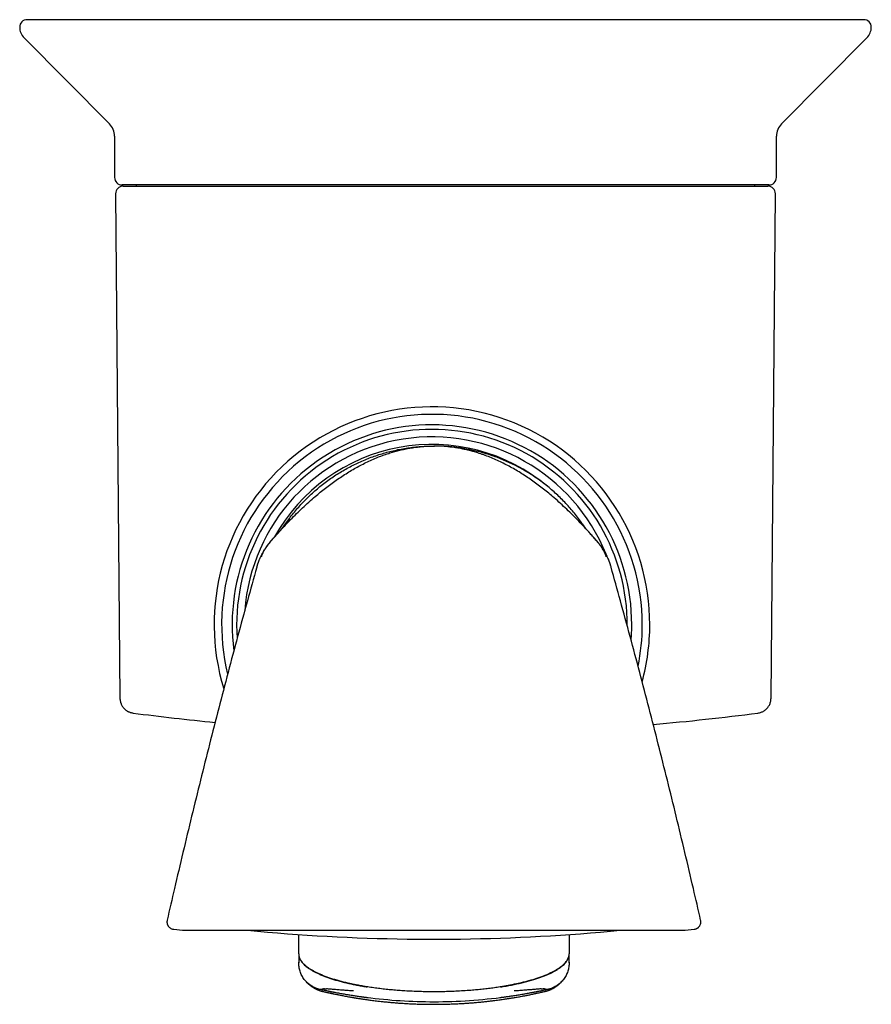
# Model space of a CAD drawing. Header units: millimetres. Extents: x 8 to 740, y 12 to 985.
# Tile 17 of 62: x 430 to 486, y 444 to 509. Entities that reach past the tile are written whole.
import ezdxf

# ---------------------------------------------------------------- set-up
doc = ezdxf.new("R2010")
doc.units = ezdxf.units.MM

msp = doc.modelspace()

# ---------------------------------------------------------------- linework, layer by layer
at = {"color": 7, "linetype": 'Continuous', "lineweight": 30}
for p, q in [((429.829, 508.088), (435.51, 502.369)), ((480.255, 502.369), (485.936, 508.088)), ((435.858, 501.544), (435.858, 498.793)), ((479.907, 498.793), (479.907, 501.544)), ((479.407, 498.293), (436.358, 498.293)), ((436.42, 498.213), (457.882, 498.213)), ((437.284, 498.293), (437.284, 498.213)), ((457.882, 498.213), (479.345, 498.213)), ((478.48, 498.213), (478.48, 498.293)), ((435.92, 497.709), (436.213, 464.134)), ((479.552, 464.134), (479.845, 497.709)), ((457.111, 480.918), (457.111, 480.918)), ((457.111, 480.918), (457.16, 480.917)), ((467.419, 475.199), (467.419, 475.199)), ((437.085, 463.151), (437.085, 463.151)), ((439.355, 449.364), (439.355, 449.364)), ((474.865, 449.365), (474.865, 449.365)), ((439.791, 448.755), (440.382, 448.693)), ((440.413, 448.692), (457.111, 448.692)), ((448.111, 447.778), (448.111, 448.41)), ((457.111, 448.692), (473.808, 448.692)), ((466.111, 448.41), (466.111, 447.778)), ((473.84, 448.693), (474.43, 448.755)), ((474.43, 448.755), (474.43, 448.755)), ((448.111, 447.131), (448.111, 447.778)), ((455.346, 448.11), (458.877, 448.11)), ((466.111, 447.778), (466.111, 447.131)), ((448.111, 447.131), (448.111, 447.109)), ((448.111, 447.109), (448.111, 446.675)), ((466.111, 447.109), (466.111, 447.131)), ((466.111, 446.675), (466.111, 447.109)), ((448.111, 446.675), (448.111, 446.58)), ((448.111, 446.58), (448.111, 446.566)), ((448.111, 446.566), (448.111, 446.564)), ((448.111, 446.542), (448.111, 446.564)), ((448.111, 446.542), (448.111, 446.521)), ((466.111, 446.58), (466.111, 446.675)), ((466.111, 446.566), (466.111, 446.58)), ((466.111, 446.564), (466.111, 446.566)), ((466.111, 446.564), (466.111, 446.542)), ((466.111, 446.521), (466.111, 446.542)), ((464.523, 444.628), (464.526, 444.629))]:
    msp.add_line(p, q, dxfattribs=at)
at = {"color": 7, "linetype": 'Continuous', "lineweight": 30, "flags": 128}
msp.add_lwpolyline([(457.135, 480.918), (457.123, 480.918), (457.113, 480.918)], dxfattribs=at)
at = {"color": 7, "linetype": 'Continuous', "lineweight": 30}
for centre, radius, start, end in [((430.038, 508.793), 0.5, 90, 180), ((485.726, 508.793), 0.5, 0, 90), ((430.538, 508.793), 1, 180, 224.80311), ((485.226, 508.793), 1, 315.19689, 0), ((434.658, 501.523), 1.2, 1, 44.80311), ((481.107, 501.523), 1.2, 135.19689, 179), ((436.358, 498.793), 0.5, 180, 270), ((479.407, 498.793), 0.5, 270, 0), ((436.42, 497.713), 0.5, 90, 180.5), ((479.345, 497.713), 0.5, 359.5, 90), ((456.981, 469.028), 14.5, 0, 197.11834), ((456.981, 469.028), 14, 0, 193.64258), ((456.981, 469.028), 13.3, 0, 187.49173), ((456.981, 469.028), 13, 359.67843, 184.0179), ((456.981, 469.028), 12.5, 22.0112, 175.71635), ((456.981, 469.028), 12, 50.12767, 150.88889), ((456.981, 469.028), 13.3, 355.5462, 0), ((456.981, 469.028), 14, 348.59376, 0), ((456.981, 469.028), 14.5, 344.82159, 0), ((457.882, 621.793), 160, 262.53131, 264.49997), ((457.882, 621.793), 160, 274.95788, 277.46895), ((440.413, 448.992), 0.3, 264, 270), ((457.112, 578.098), 130, 264.52295, 269.21585), ((457.112, 578.098), 130, 270.78415, 275.47705), ((473.808, 448.992), 0.3, 270, 276), ((455.346, 449.11), 1, 269.21585, 270), ((458.877, 449.11), 1, 270, 270.78415), ((457.111, 478.898), 34.96, 262.65448, 270), ((457.111, 478.898), 34.96, 270, 277.7642)]:
    msp.add_arc(centre, radius, start, end, dxfattribs=at)
for points, knots in [([(457.882, 509.293), (457.689, 509.293), (457.301, 509.293), (456.72, 509.293), (456.14, 509.293), (455.667, 509.293), (455.301, 509.293), (455.041, 509.293), (454.781, 509.293), (454.522, 509.293), (454.255, 509.293), (453.977, 509.293), (453.558, 509.293), (453.007, 509.293), (452.331, 509.293), (451.734, 509.293), (451.216, 509.293), (450.889, 509.293), (450.677, 509.293), (450.578, 509.293), (450.48, 509.293), (450.381, 509.293), (450.283, 509.293), (450.184, 509.293), (449.929, 509.293), (449.517, 509.293), (448.953, 509.293), (448.394, 509.293), (447.839, 509.293), (447.352, 509.293), (446.931, 509.293), (446.576, 509.293), (446.222, 509.293), (445.865, 509.293), (445.5, 509.293), (445.103, 509.293), (444.68, 509.293), (444.235, 509.293), (443.794, 509.293), (443.35, 509.293), (442.98, 509.293), (442.683, 509.293), (442.463, 509.293), (442.245, 509.293), (442.029, 509.293), (441.813, 509.293), (441.599, 509.293), (441.387, 509.293), (441.139, 509.293), (440.858, 509.293), (440.543, 509.293), (440.233, 509.293), (439.926, 509.293), (439.622, 509.293), (439.322, 509.293), (439.022, 509.293), (438.744, 509.293), (438.486, 509.293), (438.251, 509.293), (438.02, 509.293), (437.791, 509.293), (437.565, 509.293), (437.342, 509.293), (437.121, 509.293), (436.866, 509.293), (436.579, 509.293), (436.262, 509.293), (435.951, 509.293), (435.648, 509.293), (435.352, 509.293), (435.06, 509.293), (434.793, 509.293), (434.55, 509.293), (434.331, 509.293), (434.118, 509.293), (433.909, 509.293), (433.705, 509.293), (433.507, 509.293), (433.293, 509.293), (433.067, 509.293), (432.831, 509.293), (432.603, 509.293), (432.385, 509.293), (432.176, 509.293), (431.975, 509.293), (431.788, 509.293), (431.614, 509.293), (431.453, 509.293), (431.3, 509.293), (431.156, 509.293), (431.021, 509.293), (430.881, 509.293), (430.741, 509.293), (430.605, 509.293), (430.483, 509.293), (430.375, 509.293), (430.282, 509.293), (430.205, 509.293), (430.144, 509.293), (430.097, 509.293), (430.063, 509.293), (430.042, 509.293), (430.04, 509.293), (430.038, 509.293)], [0, 0, 0, 0, 0.013299, 0.026587, 0.039868, 0.053149, 0.059113, 0.065079, 0.071047, 0.077018, 0.082992, 0.089521, 0.096278, 0.112032, 0.127774, 0.143515, 0.153908, 0.164307, 0.166643, 0.168979, 0.171316, 0.173653, 0.175991, 0.17833, 0.180669, 0.194247, 0.207808, 0.221358, 0.234902, 0.248447, 0.25732, 0.266197, 0.275081, 0.283973, 0.293226, 0.30289, 0.314483, 0.326078, 0.337676, 0.349374, 0.361607, 0.367612, 0.373617, 0.379622, 0.385628, 0.391635, 0.397643, 0.403653, 0.409666, 0.418801, 0.427933, 0.437062, 0.446192, 0.455323, 0.464457, 0.473597, 0.483102, 0.490614, 0.498124, 0.505633, 0.513142, 0.520652, 0.528165, 0.53568, 0.5432, 0.554589, 0.565971, 0.57735, 0.58873, 0.600114, 0.611506, 0.623208, 0.632476, 0.641741, 0.651004, 0.660268, 0.669535, 0.678807, 0.688085, 0.700238, 0.712383, 0.724524, 0.736665, 0.748812, 0.760968, 0.773333, 0.784722, 0.796106, 0.807489, 0.818875, 0.830266, 0.841668, 0.856394, 0.871109, 0.88582, 0.900535, 0.915262, 0.930069, 0.944054, 0.958033, 0.972013, 0.985999, 1, 1, 1, 1]), ([(485.726, 509.293), (485.725, 509.293), (485.722, 509.293), (485.699, 509.293), (485.661, 509.293), (485.608, 509.293), (485.54, 509.293), (485.464, 509.293), (485.382, 509.293), (485.298, 509.293), (485.205, 509.293), (485.103, 509.293), (484.991, 509.293), (484.868, 509.293), (484.733, 509.293), (484.583, 509.293), (484.424, 509.293), (484.255, 509.293), (484.075, 509.293), (483.887, 509.293), (483.704, 509.293), (483.529, 509.293), (483.364, 509.293), (483.193, 509.293), (483.016, 509.293), (482.834, 509.293), (482.645, 509.293), (482.436, 509.293), (482.205, 509.293), (481.95, 509.293), (481.686, 509.293), (481.415, 509.293), (481.135, 509.293), (480.849, 509.293), (480.589, 509.293), (480.357, 509.293), (480.154, 509.293), (479.947, 509.293), (479.736, 509.293), (479.523, 509.293), (479.305, 509.293), (479.085, 509.293), (478.845, 509.293), (478.584, 509.293), (478.302, 509.293), (478.016, 509.293), (477.725, 509.293), (477.429, 509.293), (477.129, 509.293), (476.828, 509.293), (476.454, 509.293), (476.001, 509.293), (475.594, 509.293), (475.317, 509.293), (475.173, 509.293), (475.028, 509.293), (474.882, 509.293), (474.736, 509.293), (474.487, 509.293), (474.133, 509.293), (473.668, 509.293), (473.198, 509.293), (472.722, 509.293), (472.249, 509.293), (471.812, 509.293), (471.411, 509.293), (471.04, 509.293), (470.666, 509.293), (470.293, 509.293), (469.928, 509.293), (469.513, 509.293), (469.04, 509.293), (468.504, 509.293), (467.964, 509.293), (467.441, 509.293), (466.937, 509.293), (466.576, 509.293), (466.34, 509.293), (466.23, 509.293), (466.12, 509.293), (466.01, 509.293), (465.9, 509.293), (465.789, 509.293), (465.505, 509.293), (465.046, 509.293), (464.408, 509.293), (463.767, 509.293), (463.241, 509.293), (462.833, 509.293), (462.542, 509.293), (462.25, 509.293), (461.958, 509.293), (461.673, 509.293), (461.399, 509.293), (461.007, 509.293), (460.488, 509.293), (459.838, 509.293), (459.187, 509.293), (458.535, 509.293), (458.1, 509.293), (457.882, 509.293)], [0, 0, 0, 0, 0.014841, 0.029671, 0.044496, 0.059326, 0.074168, 0.088942, 0.100507, 0.112067, 0.123626, 0.135187, 0.146755, 0.158333, 0.170764, 0.183186, 0.195604, 0.208023, 0.220447, 0.232881, 0.245107, 0.254651, 0.264192, 0.273731, 0.283271, 0.292814, 0.302361, 0.311916, 0.323717, 0.335511, 0.347301, 0.359092, 0.370887, 0.382692, 0.394187, 0.402013, 0.409838, 0.417661, 0.425484, 0.433308, 0.441135, 0.448966, 0.456801, 0.466365, 0.475925, 0.485482, 0.495039, 0.504598, 0.514161, 0.52373, 0.532928, 0.548998, 0.565066, 0.569275, 0.573485, 0.577696, 0.581907, 0.58612, 0.590335, 0.60331, 0.61628, 0.62925, 0.642226, 0.655062, 0.667362, 0.677023, 0.686685, 0.696349, 0.706017, 0.715332, 0.724221, 0.737541, 0.750849, 0.764151, 0.777454, 0.789166, 0.800886, 0.803519, 0.806153, 0.808787, 0.811422, 0.814057, 0.816694, 0.819332, 0.834383, 0.849418, 0.864443, 0.879469, 0.886218, 0.892969, 0.899723, 0.906481, 0.913244, 0.919452, 0.925423, 0.940339, 0.955247, 0.970154, 0.985069, 1, 1, 1, 1]), ([(446.802, 475.199), (446.928, 475.338), (447.18, 475.614), (447.568, 476.021), (447.964, 476.42), (448.369, 476.81), (448.784, 477.191), (449.178, 477.536), (449.549, 477.845), (449.896, 478.121), (450.25, 478.389), (450.61, 478.648), (450.978, 478.898), (451.35, 479.135), (451.725, 479.361), (452.104, 479.573), (452.49, 479.773), (452.883, 479.96), (453.282, 480.133), (453.688, 480.291), (454.071, 480.424), (454.428, 480.533), (454.759, 480.623), (455.092, 480.701), (455.428, 480.768), (455.765, 480.823), (456.101, 480.865), (456.437, 480.896), (456.774, 480.915), (456.998, 480.917), (457.111, 480.918)], [0, 0, 0, 0, 0.046664, 0.093332, 0.14001, 0.186699, 0.233383, 0.280055, 0.316716, 0.353369, 0.390019, 0.426675, 0.46334, 0.500007, 0.535721, 0.571437, 0.607156, 0.642871, 0.678582, 0.714294, 0.750012, 0.778014, 0.806013, 0.834008, 0.862004, 0.890002, 0.917503, 0.945002, 0.972501, 1, 1, 1, 1]), ([(447.06, 475.481), (447.077, 475.507), (447.171, 475.655), (447.357, 475.919), (447.618, 476.27), (447.893, 476.611), (448.18, 476.942), (448.479, 477.262), (448.789, 477.571), (449.11, 477.868), (449.442, 478.154), (449.784, 478.427), (450.136, 478.687), (450.497, 478.935), (450.866, 479.17), (451.244, 479.39), (451.63, 479.597), (452.023, 479.789), (452.423, 479.968), (452.829, 480.131), (453.241, 480.28), (453.658, 480.413), (454.079, 480.532), (454.505, 480.634), (454.934, 480.722), (455.366, 480.793), (455.8, 480.849), (456.236, 480.889), (456.673, 480.914), (456.965, 480.917), (457.111, 480.918)], [0, 0, 0, 0, 0.0076853, 0.0444402, 0.0811955, 0.1179504, 0.1547042, 0.1914569, 0.2282089, 0.2649608, 0.3017128, 0.3384648, 0.3752163, 0.4119671, 0.4487171, 0.4854668, 0.5222166, 0.558967, 0.5957177, 0.6324685, 0.6692193, 0.7059701, 0.7427213, 0.7794737, 0.8162273, 0.8529819, 0.8897368, 0.9264917, 0.963246, 1, 1, 1, 1]), ([(467.419, 475.199), (467.294, 475.338), (467.042, 475.614), (466.654, 476.021), (466.257, 476.42), (465.852, 476.81), (465.438, 477.191), (465.044, 477.536), (464.672, 477.845), (464.325, 478.121), (463.972, 478.389), (463.611, 478.648), (463.244, 478.898), (462.872, 479.135), (462.497, 479.361), (462.118, 479.573), (461.732, 479.773), (461.339, 479.96), (460.94, 480.133), (460.534, 480.291), (460.151, 480.424), (459.794, 480.533), (459.463, 480.623), (459.13, 480.701), (458.793, 480.768), (458.457, 480.823), (458.12, 480.865), (457.785, 480.896), (457.448, 480.915), (457.223, 480.917), (457.111, 480.918)], [0, 0, 0, 0, 0.046664, 0.093332, 0.14001, 0.186699, 0.233383, 0.280055, 0.316716, 0.353369, 0.390019, 0.426675, 0.46334, 0.500007, 0.535721, 0.571437, 0.607156, 0.642871, 0.678582, 0.714294, 0.750012, 0.778014, 0.806013, 0.834008, 0.862004, 0.890002, 0.917503, 0.945002, 0.972501, 1, 1, 1, 1]), ([(467.161, 475.481), (467.145, 475.507), (467.05, 475.655), (466.864, 475.919), (466.603, 476.27), (466.329, 476.611), (466.042, 476.942), (465.743, 477.262), (465.433, 477.571), (465.112, 477.868), (464.78, 478.154), (464.438, 478.427), (464.086, 478.687), (463.725, 478.935), (463.355, 479.17), (462.977, 479.39), (462.591, 479.597), (462.198, 479.789), (461.798, 479.968), (461.392, 480.131), (460.981, 480.28), (460.564, 480.413), (460.142, 480.532), (459.717, 480.634), (459.288, 480.722), (458.856, 480.793), (458.422, 480.849), (457.986, 480.889), (457.557, 480.913), (457.273, 480.916), (457.135, 480.918)], [0, 0, 0, 0, 0.007701, 0.04453, 0.08136, 0.11819, 0.155018, 0.191845, 0.228672, 0.265498, 0.302325, 0.339151, 0.375977, 0.412802, 0.449627, 0.486451, 0.523275, 0.5601, 0.596925, 0.633751, 0.670576, 0.707401, 0.744227, 0.781054, 0.817882, 0.854711, 0.891541, 0.92837, 0.965199, 1, 1, 1, 1]), ([(467.253, 475.381), (467.251, 475.384), (467.247, 475.389), (467.24, 475.4), (467.232, 475.412), (467.223, 475.425), (467.214, 475.439), (467.205, 475.451), (467.197, 475.463), (467.188, 475.477), (467.178, 475.491), (467.168, 475.506), (467.157, 475.521), (467.146, 475.537), (467.134, 475.555), (467.12, 475.574), (467.103, 475.599), (467.081, 475.629), (467.061, 475.658), (467.042, 475.684), (467.031, 475.7), (467.021, 475.714), (467.013, 475.725), (467.006, 475.734), (467, 475.742), (466.997, 475.746), (466.995, 475.748), (466.995, 475.748), (466.995, 475.748)], [0, 0, 0, 0, 0.055876, 0.130874, 0.202891, 0.271929, 0.33799, 0.387808, 0.43577, 0.481324, 0.524244, 0.560346, 0.594362, 0.626303, 0.656178, 0.68435, 0.714618, 0.748043, 0.78465, 0.80116, 0.81928, 0.839716, 0.862529, 0.887764, 0.915452, 0.951267, 0.990555, 1, 1, 1, 1]), ([(446.803, 475.2), (446.802, 475.199), (446.798, 475.194), (446.786, 475.181), (446.769, 475.162), (446.752, 475.143), (446.736, 475.126), (446.721, 475.11), (446.709, 475.096), (446.699, 475.085), (446.691, 475.077), (446.681, 475.066), (446.669, 475.053), (446.656, 475.039), (446.64, 475.021), (446.621, 475), (446.597, 474.973), (446.568, 474.942), (446.539, 474.91), (446.512, 474.879), (446.485, 474.849), (446.452, 474.811), (446.414, 474.768), (446.373, 474.721), (446.329, 474.669), (446.282, 474.613), (446.236, 474.558), (446.189, 474.5), (446.138, 474.436), (446.084, 474.367), (446.028, 474.294), (445.977, 474.225), (445.933, 474.163), (445.896, 474.109), (445.865, 474.064), (445.84, 474.026), (445.818, 473.992), (445.795, 473.955), (445.769, 473.914), (445.743, 473.871), (445.716, 473.824), (445.683, 473.768), (445.647, 473.702), (445.608, 473.626), (445.565, 473.54), (445.521, 473.442), (445.485, 473.359), (445.464, 473.308), (445.458, 473.293)], [0, 0, 0, 0, 0.000804, 0.006301, 0.019355, 0.036095, 0.057079, 0.082591, 0.112786, 0.147759, 0.177495, 0.204414, 0.22839, 0.249513, 0.267917, 0.287406, 0.303619, 0.317678, 0.331256, 0.342214, 0.354779, 0.371025, 0.38707, 0.406203, 0.428533, 0.450144, 0.473815, 0.497052, 0.519446, 0.548192, 0.575977, 0.603168, 0.626312, 0.647594, 0.665206, 0.679152, 0.690997, 0.70518, 0.722024, 0.737452, 0.757502, 0.782284, 0.811869, 0.846318, 0.885686, 0.930032, 0.97941, 1, 1, 1, 1]), ([(446.158, 474.461), (446.191, 474.501), (446.254, 474.577), (446.347, 474.684), (446.432, 474.782), (446.508, 474.869), (446.576, 474.946), (446.636, 475.013), (446.686, 475.07), (446.726, 475.114), (446.755, 475.146), (446.775, 475.169), (446.789, 475.185), (446.796, 475.193), (446.798, 475.195)], [0, 0, 0, 0, 0.1582117, 0.3044408, 0.4372213, 0.5564875, 0.6621151, 0.7540019, 0.8320759, 0.8962884, 0.935331, 0.9665487, 0.9899351, 1, 1, 1, 1]), ([(446.803, 475.2), (446.803, 475.2), (446.803, 475.2), (446.803, 475.2), (446.802, 475.199), (446.802, 475.199)], [0, 0, 0, 0, 0.14558, 0.597021, 1, 1, 1, 1]), ([(468.761, 473.298), (468.756, 473.312), (468.736, 473.361), (468.701, 473.444), (468.656, 473.541), (468.614, 473.627), (468.574, 473.703), (468.538, 473.769), (468.506, 473.825), (468.478, 473.872), (468.452, 473.915), (468.427, 473.955), (468.403, 473.992), (468.381, 474.026), (468.356, 474.064), (468.325, 474.11), (468.288, 474.163), (468.244, 474.225), (468.193, 474.294), (468.137, 474.368), (468.083, 474.437), (468.033, 474.5), (467.985, 474.558), (467.939, 474.614), (467.889, 474.673), (467.838, 474.733), (467.789, 474.789), (467.751, 474.832), (467.724, 474.863), (467.704, 474.886), (467.681, 474.911), (467.654, 474.942), (467.625, 474.973), (467.601, 475), (467.582, 475.021), (467.566, 475.038), (467.553, 475.053), (467.541, 475.065), (467.531, 475.076), (467.524, 475.085), (467.514, 475.095), (467.501, 475.109), (467.487, 475.125), (467.471, 475.143), (467.453, 475.162), (467.436, 475.181), (467.425, 475.194), (467.42, 475.199), (467.419, 475.199)], [0, 0, 0, 0, 0.0188538, 0.0683057, 0.1127138, 0.1521323, 0.1866194, 0.2162322, 0.2410299, 0.2610852, 0.2765099, 0.2933603, 0.3075505, 0.3194082, 0.3333944, 0.3510554, 0.3723962, 0.3955799, 0.4228195, 0.4506555, 0.4794589, 0.5018978, 0.5251836, 0.5488855, 0.5705041, 0.5983649, 0.6210781, 0.6389273, 0.6499108, 0.6592222, 0.6677444, 0.6813301, 0.6954057, 0.7116459, 0.7311721, 0.7496133, 0.7707798, 0.7948048, 0.8217795, 0.8515686, 0.8865922, 0.9168508, 0.9424374, 0.9635078, 0.9803417, 0.9934873, 0.9990232, 1, 1, 1, 1]), ([(467.421, 475.198), (467.423, 475.195), (467.431, 475.187), (467.44, 475.177), (467.446, 475.17), (467.447, 475.169)], [0, 0, 0, 0, 0.260167, 0.87787, 1, 1, 1, 1]), ([(468.128, 474.38), (468.082, 474.437), (467.977, 474.568), (467.803, 474.768), (467.614, 474.983), (467.486, 475.125), (467.423, 475.195)], [0, 0, 0, 0, 0.203338, 0.46921, 0.736533, 1, 1, 1, 1]), ([(446.627, 475.007), (446.613, 474.991), (446.577, 474.953), (446.519, 474.889), (446.452, 474.817), (446.391, 474.749), (446.336, 474.688), (446.288, 474.634), (446.24, 474.578), (446.192, 474.521), (446.146, 474.466), (446.104, 474.413), (446.067, 474.366), (446.037, 474.326), (446.013, 474.295), (445.994, 474.268), (445.98, 474.248), (445.968, 474.232), (445.957, 474.215), (445.944, 474.196), (445.932, 474.179), (445.922, 474.163), (445.913, 474.149), (445.905, 474.137), (445.898, 474.126), (445.892, 474.117), (445.888, 474.11), (445.885, 474.104), (445.883, 474.1), (445.881, 474.095), (445.88, 474.092), (445.879, 474.09), (445.879, 474.088), (445.879, 474.088), (445.879, 474.088)], [0, 0, 0, 0, 0.028837, 0.070877, 0.115383, 0.161864, 0.193345, 0.225634, 0.258714, 0.292566, 0.325931, 0.355208, 0.383264, 0.405809, 0.422877, 0.436447, 0.449694, 0.456217, 0.463038, 0.479397, 0.501392, 0.526769, 0.557865, 0.594863, 0.637864, 0.686929, 0.729758, 0.776361, 0.825154, 0.87019, 0.910907, 0.951938, 0.987407, 1, 1, 1, 1]), ([(467.588, 475.012), (467.606, 474.991), (467.646, 474.946), (467.687, 474.899), (467.709, 474.874), (467.709, 474.873)], [0, 0, 0, 0, 0.442085, 0.995014, 1, 1, 1, 1]), ([(468.343, 474.088), (468.343, 474.088), (468.343, 474.089), (468.343, 474.09), (468.342, 474.092), (468.34, 474.096), (468.338, 474.1), (468.336, 474.105), (468.332, 474.112), (468.328, 474.119), (468.323, 474.128), (468.316, 474.138), (468.309, 474.15), (468.3, 474.164), (468.289, 474.179), (468.278, 474.197), (468.265, 474.215), (468.25, 474.236), (468.235, 474.257), (468.217, 474.282), (468.193, 474.315), (468.16, 474.359), (468.116, 474.416), (468.062, 474.483), (468.002, 474.555), (467.939, 474.628), (467.877, 474.698), (467.817, 474.765), (467.758, 474.829), (467.698, 474.894), (467.644, 474.954), (467.608, 474.992), (467.593, 475.008)], [0, 0, 0, 0, 0.01263, 0.048048, 0.089018, 0.132275, 0.180382, 0.232111, 0.280645, 0.324943, 0.365017, 0.406854, 0.442913, 0.473293, 0.498167, 0.520167, 0.536529, 0.543345, 0.556767, 0.570496, 0.585804, 0.610919, 0.644083, 0.682854, 0.726886, 0.770049, 0.811882, 0.852347, 0.891409, 0.929039, 0.97063, 1, 1, 1, 1]), ([(445.634, 473.538), (445.643, 473.566), (445.662, 473.627), (445.698, 473.723), (445.743, 473.829), (445.8, 473.944), (445.865, 474.059), (445.914, 474.134), (445.937, 474.168)], [0, 0, 0, 0, 0.1277927, 0.2732591, 0.4372069, 0.6195591, 0.8205329, 1, 1, 1, 1]), ([(445.779, 473.925), (445.779, 473.925), (445.778, 473.924), (445.778, 473.924), (445.778, 473.924), (445.778, 473.924)], [0, 0, 0, 0, 0.327807, 0.929326, 1, 1, 1, 1]), ([(445.941, 474.177), (445.941, 474.177), (445.941, 474.178), (445.94, 474.177), (445.938, 474.174), (445.935, 474.17), (445.931, 474.164), (445.927, 474.157), (445.922, 474.151), (445.918, 474.145), (445.916, 474.141), (445.914, 474.138), (445.912, 474.137), (445.911, 474.135), (445.911, 474.134), (445.91, 474.133), (445.909, 474.132), (445.908, 474.13), (445.907, 474.128), (445.905, 474.126), (445.904, 474.124), (445.902, 474.121), (445.901, 474.119), (445.9, 474.118), (445.899, 474.117), (445.899, 474.117), (445.899, 474.117), (445.899, 474.117)], [0, 0, 0, 0, 0.037909, 0.187312, 0.317, 0.427059, 0.517606, 0.58099, 0.629856, 0.648968, 0.662921, 0.667766, 0.671361, 0.672802, 0.674105, 0.675382, 0.676752, 0.680121, 0.68747, 0.698029, 0.717381, 0.742902, 0.786634, 0.841522, 0.907601, 0.994912, 1, 1, 1, 1]), ([(468.307, 474.14), (468.307, 474.14), (468.307, 474.14), (468.306, 474.141), (468.305, 474.143), (468.3, 474.15), (468.294, 474.159), (468.287, 474.17), (468.278, 474.183), (468.265, 474.2), (468.249, 474.224), (468.232, 474.247), (468.218, 474.265), (468.212, 474.275), (468.208, 474.28), (468.207, 474.281)], [0, 0, 0, 0, 0.000227, 0.007023, 0.033413, 0.087888, 0.167245, 0.259824, 0.356729, 0.458001, 0.636579, 0.827148, 0.9119, 0.977125, 1, 1, 1, 1]), ([(468.586, 473.538), (468.582, 473.552), (468.566, 473.613), (468.527, 473.716), (468.465, 473.862), (468.391, 474.004), (468.331, 474.097), (468.304, 474.138)], [0, 0, 0, 0, 0.067445, 0.282787, 0.497, 0.781391, 1, 1, 1, 1]), ([(445.457, 473.294), (445.453, 473.285), (445.444, 473.262), (445.429, 473.223), (445.412, 473.176), (445.396, 473.133), (445.383, 473.094), (445.372, 473.062), (445.362, 473.028), (445.351, 472.994), (445.34, 472.96), (445.326, 472.912), (445.316, 472.878), (445.31, 472.854)], [0, 0, 0, 0, 0.098034, 0.251738, 0.390814, 0.512938, 0.580516, 0.642081, 0.699491, 0.75564, 0.812826, 0.872385, 1, 1, 1, 1]), ([(468.912, 472.854), (468.905, 472.878), (468.895, 472.912), (468.881, 472.96), (468.871, 472.994), (468.86, 473.028), (468.849, 473.062), (468.839, 473.094), (468.825, 473.133), (468.81, 473.176), (468.793, 473.223), (468.777, 473.264), (468.767, 473.288), (468.763, 473.298)], [0, 0, 0, 0, 0.125474, 0.184033, 0.24026, 0.295466, 0.351913, 0.412445, 0.47889, 0.598966, 0.735709, 0.886834, 1, 1, 1, 1]), ([(445.316, 472.856), (445.109, 472.112), (444.68, 470.575), (444.046, 468.24), (443.409, 465.854), (442.784, 463.464), (442.171, 461.072), (441.57, 458.677), (440.981, 456.278), (440.404, 453.877), (439.861, 451.572), (439.516, 450.067), (439.355, 449.364)], [0, 0, 0, 0, 0.09559, 0.197465, 0.299345, 0.401228, 0.503115, 0.605006, 0.706902, 0.808801, 0.910705, 1, 1, 1, 1]), ([(474.866, 449.365), (474.705, 450.068), (474.361, 451.573), (473.818, 453.877), (473.241, 456.278), (472.652, 458.677), (472.051, 461.072), (471.437, 463.464), (470.813, 465.854), (470.176, 468.24), (469.541, 470.575), (469.113, 472.112), (468.906, 472.856)], [0, 0, 0, 0, 0.0892556, 0.1911636, 0.2930673, 0.3949669, 0.4968624, 0.5987539, 0.7006414, 0.802525, 0.9044047, 1, 1, 1, 1]), ([(436.213, 464.134), (436.214, 464.101), (436.216, 464.04), (436.229, 463.956), (436.244, 463.891), (436.258, 463.843), (436.271, 463.807), (436.283, 463.773), (436.306, 463.72), (436.341, 463.65), (436.394, 463.565), (436.456, 463.486), (436.526, 463.414), (436.6, 463.35), (436.665, 463.305), (436.719, 463.272), (436.767, 463.247), (436.828, 463.219), (436.906, 463.189), (436.993, 463.165), (437.055, 463.156), (437.085, 463.151)], [0, 0, 0, 0, 0.0686575, 0.1282159, 0.1776795, 0.2077196, 0.2329048, 0.2580059, 0.2834097, 0.3524946, 0.4224276, 0.4923314, 0.5622912, 0.6318696, 0.6972121, 0.7278459, 0.7628136, 0.8098306, 0.8683417, 0.9374152, 1, 1, 1, 1]), ([(478.682, 463.151), (478.719, 463.157), (478.789, 463.168), (478.889, 463.199), (478.977, 463.236), (479.053, 463.276), (479.118, 463.317), (479.171, 463.356), (479.214, 463.392), (479.255, 463.43), (479.298, 463.475), (479.345, 463.531), (479.394, 463.6), (479.442, 463.683), (479.486, 463.779), (479.521, 463.888), (479.546, 464.007), (479.55, 464.091), (479.552, 464.134)], [0, 0, 0, 0, 0.077525, 0.150256, 0.217235, 0.277697, 0.331065, 0.376935, 0.415044, 0.450389, 0.493561, 0.54483, 0.604029, 0.670834, 0.744719, 0.824921, 0.910428, 1, 1, 1, 1]), ([(439.356, 449.368), (439.352, 449.347), (439.343, 449.305), (439.341, 449.243), (439.346, 449.185), (439.356, 449.133), (439.369, 449.088), (439.384, 449.051), (439.4, 449.019), (439.419, 448.985), (439.448, 448.944), (439.491, 448.895), (439.543, 448.85), (439.603, 448.812), (439.666, 448.783), (439.729, 448.764), (439.772, 448.758), (439.791, 448.756)], [0, 0, 0, 0, 0.076912, 0.150162, 0.218444, 0.280657, 0.33595, 0.383713, 0.423543, 0.46035, 0.522214, 0.59898, 0.689667, 0.765765, 0.847488, 0.933348, 1, 1, 1, 1]), ([(474.43, 448.756), (474.446, 448.758), (474.482, 448.762), (474.535, 448.777), (474.589, 448.798), (474.635, 448.822), (474.674, 448.848), (474.706, 448.873), (474.731, 448.897), (474.758, 448.926), (474.789, 448.965), (474.824, 449.02), (474.852, 449.084), (474.871, 449.152), (474.88, 449.221), (474.88, 449.295), (474.871, 449.343), (474.866, 449.368)], [0, 0, 0, 0, 0.055151, 0.128039, 0.195995, 0.257902, 0.312885, 0.360311, 0.399761, 0.436618, 0.498623, 0.575496, 0.666349, 0.742667, 0.82473, 0.911073, 1, 1, 1, 1]), ([(448.111, 447.131), (448.112, 447.1), (448.114, 447.037), (448.134, 446.942), (448.167, 446.846), (448.213, 446.749), (448.274, 446.652), (448.349, 446.554), (448.44, 446.456), (448.547, 446.356), (448.673, 446.255), (448.817, 446.154), (448.979, 446.053), (449.158, 445.954), (449.353, 445.856), (449.565, 445.761), (449.793, 445.668), (450.037, 445.577), (450.296, 445.489), (450.57, 445.405), (450.857, 445.324), (451.151, 445.248), (451.45, 445.178), (451.753, 445.112), (452.064, 445.051), (452.384, 444.993), (452.6, 444.958), (452.709, 444.941)], [0, 0, 0, 0, 0.02783, 0.056156, 0.085057, 0.114615, 0.144911, 0.176027, 0.208042, 0.241029, 0.276703, 0.313586, 0.351732, 0.391185, 0.431972, 0.474106, 0.517584, 0.562389, 0.608486, 0.655828, 0.704352, 0.753983, 0.801716, 0.850274, 0.899571, 0.949513, 1, 1, 1, 1]), ([(448.111, 447.109), (448.112, 447.077), (448.115, 447.013), (448.136, 446.917), (448.169, 446.82), (448.217, 446.722), (448.279, 446.624), (448.355, 446.525), (448.446, 446.427), (448.554, 446.327), (448.679, 446.226), (448.824, 446.124), (448.986, 446.024), (449.164, 445.925), (449.36, 445.828), (449.572, 445.733), (449.8, 445.64), (450.043, 445.55), (450.3, 445.463), (450.571, 445.379), (450.855, 445.299), (451.146, 445.224), (451.441, 445.154), (451.739, 445.09), (452.045, 445.03), (452.358, 444.973), (452.57, 444.938), (452.676, 444.921)], [0, 0, 0, 0, 0.028315, 0.057082, 0.086381, 0.116295, 0.146904, 0.178285, 0.21051, 0.243643, 0.279401, 0.31637, 0.354615, 0.394174, 0.435064, 0.477289, 0.520831, 0.565659, 0.611727, 0.658976, 0.707332, 0.756708, 0.804107, 0.852234, 0.900992, 0.950282, 1, 1, 1, 1]), ([(461.512, 444.941), (461.623, 444.958), (461.842, 444.994), (462.165, 445.052), (462.48, 445.115), (462.787, 445.181), (463.083, 445.251), (463.369, 445.325), (463.643, 445.402), (463.909, 445.484), (464.165, 445.57), (464.41, 445.66), (464.639, 445.753), (464.853, 445.849), (465.049, 445.946), (465.229, 446.045), (465.392, 446.146), (465.538, 446.247), (465.667, 446.349), (465.779, 446.452), (465.874, 446.555), (465.951, 446.656), (466.011, 446.754), (466.056, 446.849), (466.088, 446.944), (466.107, 447.038), (466.11, 447.1), (466.111, 447.131)], [0, 0, 0, 0, 0.0511098, 0.101659, 0.1515453, 0.2006714, 0.2489461, 0.2962858, 0.3426154, 0.3878697, 0.4340657, 0.4789723, 0.5225548, 0.5647939, 0.6056856, 0.6452416, 0.6834885, 0.7204677, 0.7562336, 0.7908528, 0.8244019, 0.8569659, 0.8868488, 0.916015, 0.9445439, 0.9725138, 1, 1, 1, 1]), ([(461.545, 444.921), (461.668, 444.941), (461.913, 444.981), (462.273, 445.048), (462.624, 445.12), (462.964, 445.196), (463.291, 445.278), (463.603, 445.365), (463.893, 445.453), (464.159, 445.543), (464.403, 445.633), (464.632, 445.725), (464.846, 445.82), (465.043, 445.917), (465.223, 446.016), (465.386, 446.116), (465.532, 446.218), (465.66, 446.32), (465.772, 446.423), (465.868, 446.526), (465.946, 446.628), (466.007, 446.727), (466.054, 446.823), (466.087, 446.919), (466.107, 447.015), (466.11, 447.078), (466.111, 447.109)], [0, 0, 0, 0, 0.057489, 0.114382, 0.170521, 0.225754, 0.279935, 0.332933, 0.384631, 0.430792, 0.475719, 0.519364, 0.561692, 0.602687, 0.642349, 0.680695, 0.717762, 0.75361, 0.788377, 0.822146, 0.85499, 0.885185, 0.914705, 0.943628, 0.972034, 1, 1, 1, 1]), ([(448.48, 445.422), (448.45, 445.464), (448.391, 445.547), (448.315, 445.681), (448.251, 445.82), (448.199, 445.963), (448.159, 446.107), (448.131, 446.252), (448.114, 446.39), (448.112, 446.48), (448.111, 446.521)], [0, 0, 0, 0, 0.130273, 0.260633, 0.390531, 0.519419, 0.646765, 0.772073, 0.894889, 1, 1, 1, 1]), ([(466.11, 446.521), (466.109, 446.48), (466.107, 446.39), (466.091, 446.252), (466.063, 446.107), (466.023, 445.963), (465.971, 445.82), (465.906, 445.681), (465.831, 445.547), (465.771, 445.464), (465.742, 445.422)], [0, 0, 0, 0, 0.105111, 0.227927, 0.353235, 0.480581, 0.609469, 0.739367, 0.869727, 1, 1, 1, 1]), ([(449.247, 444.849), (449.221, 444.859), (449.15, 444.884), (449.04, 444.939), (448.915, 445.012), (448.795, 445.098), (448.682, 445.195), (448.575, 445.303), (448.512, 445.382), (448.48, 445.422)], [0, 0, 0, 0, 0.0861371, 0.2316855, 0.3805038, 0.5322196, 0.6863903, 0.8425068, 1, 1, 1, 1]), ([(448.649, 445.229), (448.653, 445.225), (448.663, 445.216), (448.676, 445.203), (448.689, 445.191), (448.701, 445.179), (448.712, 445.169), (448.723, 445.159), (448.732, 445.15), (448.741, 445.142), (448.749, 445.136), (448.756, 445.13), (448.762, 445.124), (448.768, 445.119), (448.774, 445.113), (448.781, 445.108), (448.788, 445.101), (448.798, 445.093), (448.809, 445.083), (448.82, 445.074), (448.831, 445.066), (448.84, 445.058), (448.849, 445.051), (448.857, 445.044), (448.865, 445.039), (448.871, 445.034), (448.877, 445.029), (448.883, 445.024), (448.889, 445.019), (448.897, 445.013), (448.906, 445.006), (448.916, 444.999), (448.926, 444.991), (448.938, 444.983), (448.953, 444.972), (448.969, 444.96), (448.988, 444.947), (449.007, 444.935), (449.024, 444.923), (449.041, 444.912), (449.055, 444.903), (449.068, 444.895), (449.079, 444.888), (449.089, 444.882), (449.099, 444.876), (449.11, 444.869), (449.122, 444.862), (449.137, 444.853), (449.154, 444.843), (449.17, 444.834), (449.186, 444.825), (449.2, 444.818), (449.211, 444.812), (449.221, 444.807), (449.231, 444.802), (449.242, 444.796), (449.255, 444.789), (449.268, 444.783), (449.281, 444.777), (449.294, 444.77), (449.307, 444.764), (449.319, 444.758), (449.331, 444.753), (449.341, 444.749), (449.35, 444.744), (449.358, 444.741), (449.365, 444.738), (449.371, 444.736), (449.376, 444.733), (449.383, 444.731), (449.389, 444.728), (449.397, 444.725), (449.407, 444.721), (449.418, 444.716), (449.432, 444.711), (449.446, 444.705), (449.46, 444.7), (449.475, 444.694), (449.488, 444.69), (449.501, 444.685), (449.512, 444.681), (449.524, 444.677), (449.534, 444.674), (449.545, 444.67), (449.557, 444.666), (449.569, 444.663), (449.582, 444.659), (449.595, 444.655), (449.609, 444.651), (449.624, 444.646), (449.641, 444.642), (449.658, 444.637), (449.677, 444.632), (449.689, 444.629), (449.696, 444.628)], [0, 0, 0, 0, 0.019657, 0.0381279, 0.0554126, 0.0715113, 0.0864239, 0.1001504, 0.1126909, 0.1240455, 0.1332308, 0.1414599, 0.1487591, 0.1558695, 0.1631295, 0.1705389, 0.1780978, 0.1911043, 0.204531, 0.2178602, 0.2302163, 0.2415847, 0.251789, 0.2610407, 0.2693399, 0.2766866, 0.2823506, 0.288976, 0.2966074, 0.3052448, 0.3148882, 0.3253386, 0.3367594, 0.3491505, 0.3625118, 0.3833518, 0.4032083, 0.4220581, 0.4399014, 0.4566162, 0.4720153, 0.4831901, 0.4935515, 0.5031554, 0.5128124, 0.5227885, 0.5330837, 0.5485934, 0.5643471, 0.5794349, 0.5938269, 0.6075231, 0.616114, 0.6244067, 0.6329222, 0.6427232, 0.6538407, 0.6662747, 0.6764641, 0.687394, 0.6988036, 0.7094269, 0.719096, 0.7278109, 0.7355715, 0.7423781, 0.747677, 0.7522066, 0.7564523, 0.7613489, 0.7669195, 0.7731644, 0.7800833, 0.7896578, 0.8002809, 0.8119277, 0.8234474, 0.8347076, 0.8451407, 0.8547469, 0.8641217, 0.8725474, 0.8804769, 0.8886485, 0.8970729, 0.9057498, 0.9146794, 0.9238617, 0.9337428, 0.9448253, 0.9568799, 0.9700939, 0.9844673, 1, 1, 1, 1]), ([(452.709, 444.941), (452.843, 444.921), (453.111, 444.88), (453.518, 444.828), (453.931, 444.781), (454.347, 444.74), (454.764, 444.706), (455.206, 444.676), (455.671, 444.651), (456.157, 444.633), (456.636, 444.622), (456.954, 444.621), (457.111, 444.62)], [0, 0, 0, 0, 0.093715, 0.188133, 0.282974, 0.377957, 0.472808, 0.567262, 0.677727, 0.786901, 0.894432, 1, 1, 1, 1]), ([(457.111, 444.62), (457.271, 444.621), (457.594, 444.622), (458.082, 444.633), (458.577, 444.652), (459.076, 444.679), (459.541, 444.712), (459.97, 444.749), (460.362, 444.788), (460.75, 444.833), (461.134, 444.883), (461.386, 444.922), (461.512, 444.941)], [0, 0, 0, 0, 0.107507, 0.217042, 0.328269, 0.440812, 0.554261, 0.643749, 0.733301, 0.822683, 0.911662, 1, 1, 1, 1]), ([(464.526, 444.628), (464.534, 444.63), (464.548, 444.633), (464.569, 444.639), (464.589, 444.644), (464.606, 444.649), (464.623, 444.654), (464.637, 444.658), (464.651, 444.662), (464.662, 444.665), (464.672, 444.669), (464.682, 444.672), (464.692, 444.675), (464.704, 444.679), (464.716, 444.683), (464.729, 444.688), (464.744, 444.693), (464.759, 444.699), (464.774, 444.705), (464.788, 444.71), (464.801, 444.715), (464.812, 444.719), (464.825, 444.725), (464.84, 444.731), (464.858, 444.739), (464.877, 444.747), (464.896, 444.755), (464.915, 444.764), (464.935, 444.774), (464.954, 444.783), (464.973, 444.793), (464.99, 444.801), (465.005, 444.809), (465.019, 444.816), (465.032, 444.823), (465.046, 444.831), (465.059, 444.839), (465.073, 444.846), (465.085, 444.853), (465.097, 444.86), (465.108, 444.867), (465.118, 444.873), (465.128, 444.879), (465.138, 444.885), (465.147, 444.891), (465.157, 444.897), (465.168, 444.904), (465.18, 444.912), (465.195, 444.921), (465.212, 444.933), (465.23, 444.945), (465.246, 444.956), (465.261, 444.967), (465.274, 444.976), (465.286, 444.984), (465.297, 444.993), (465.307, 445), (465.317, 445.008), (465.327, 445.015), (465.335, 445.022), (465.343, 445.027), (465.349, 445.032), (465.356, 445.038), (465.364, 445.044), (465.372, 445.051), (465.382, 445.058), (465.391, 445.066), (465.4, 445.073), (465.409, 445.081), (465.419, 445.089), (465.428, 445.096), (465.436, 445.103), (465.444, 445.11), (465.45, 445.116), (465.457, 445.122), (465.464, 445.128), (465.471, 445.134), (465.479, 445.141), (465.488, 445.149), (465.497, 445.158), (465.508, 445.167), (465.519, 445.178), (465.532, 445.19), (465.545, 445.202), (465.559, 445.215), (465.568, 445.225), (465.573, 445.229)], [0, 0, 0, 0, 0.016258, 0.031699, 0.046004, 0.059171, 0.071201, 0.082094, 0.09185, 0.100468, 0.107373, 0.114709, 0.122762, 0.131533, 0.141021, 0.151226, 0.162147, 0.174785, 0.186542, 0.197418, 0.207413, 0.216527, 0.224979, 0.238796, 0.25346, 0.268969, 0.28475, 0.30101, 0.317748, 0.334851, 0.35113, 0.366261, 0.380244, 0.390742, 0.402265, 0.414864, 0.428538, 0.440036, 0.451642, 0.462612, 0.472941, 0.483113, 0.492576, 0.501356, 0.510364, 0.520043, 0.530393, 0.541415, 0.557667, 0.575043, 0.59339, 0.612706, 0.626122, 0.639877, 0.652955, 0.66508, 0.676251, 0.686468, 0.697285, 0.706776, 0.714943, 0.721785, 0.729408, 0.738105, 0.747876, 0.758723, 0.770644, 0.780765, 0.79155, 0.802673, 0.813527, 0.824099, 0.832307, 0.840336, 0.848187, 0.855971, 0.864669, 0.874509, 0.885492, 0.897617, 0.911546, 0.926728, 0.943165, 0.960856, 0.979801, 1, 1, 1, 1]), ([(465.742, 445.422), (465.71, 445.382), (465.647, 445.303), (465.54, 445.195), (465.426, 445.098), (465.307, 445.012), (465.182, 444.939), (465.071, 444.884), (465.001, 444.859), (464.974, 444.849)], [0, 0, 0, 0, 0.157458, 0.31354, 0.467677, 0.619359, 0.768144, 0.913661, 1, 1, 1, 1]), ([(449.246, 444.848), (449.256, 444.845), (449.277, 444.837), (449.325, 444.821), (449.386, 444.802), (449.438, 444.789), (449.464, 444.782)], [0, 0, 0, 0, 0.254661, 0.50383, 0.751189, 1, 1, 1, 1]), ([(449.464, 444.783), (449.47, 444.782), (449.494, 444.774), (449.541, 444.771), (449.607, 444.773), (449.684, 444.784), (449.746, 444.8), (449.777, 444.808)], [0, 0, 0, 0, 0.070122, 0.283244, 0.497554, 0.749689, 1, 1, 1, 1]), ([(449.468, 444.781), (449.515, 444.771), (449.605, 444.751), (449.733, 444.723), (449.848, 444.699), (449.949, 444.678), (450.034, 444.66), (450.102, 444.646), (450.156, 444.635), (450.199, 444.627), (450.23, 444.62), (450.255, 444.615), (450.275, 444.611), (450.291, 444.608), (450.305, 444.605), (450.322, 444.602), (450.341, 444.598), (450.369, 444.593), (450.407, 444.585), (450.456, 444.576), (450.544, 444.559), (450.67, 444.535), (450.827, 444.506), (450.982, 444.479), (451.136, 444.452), (451.292, 444.425), (451.446, 444.4), (451.595, 444.376), (451.738, 444.354), (451.876, 444.333), (452.008, 444.313), (452.135, 444.295), (452.247, 444.279), (452.343, 444.266), (452.421, 444.255), (452.492, 444.246), (452.555, 444.237), (452.61, 444.23), (452.658, 444.223), (452.699, 444.218), (452.719, 444.216), (452.729, 444.214)], [0, 0, 0, 0, 0.039866, 0.075998, 0.108392, 0.137043, 0.161946, 0.179833, 0.195113, 0.207785, 0.215577, 0.2219, 0.228507, 0.232197, 0.235888, 0.240462, 0.24592, 0.252262, 0.264014, 0.277951, 0.29389, 0.338303, 0.384004, 0.425975, 0.469111, 0.513473, 0.558135, 0.599782, 0.639775, 0.678171, 0.715033, 0.750433, 0.784403, 0.808518, 0.831938, 0.85549, 0.87999, 0.906161, 0.934598, 0.965762, 1, 1, 1, 1]), ([(449.698, 444.627), (449.734, 444.619), (449.801, 444.603), (449.897, 444.581), (449.984, 444.562), (450.061, 444.544), (450.126, 444.53), (450.18, 444.518), (450.222, 444.509), (450.26, 444.501), (450.292, 444.494), (450.318, 444.489), (450.338, 444.484), (450.355, 444.481), (450.372, 444.477), (450.389, 444.473), (450.434, 444.464), (450.506, 444.449), (450.608, 444.428), (450.71, 444.407), (450.816, 444.386), (450.928, 444.364), (451.049, 444.341), (451.188, 444.314), (451.344, 444.286), (451.48, 444.261), (451.587, 444.243), (451.658, 444.231), (451.724, 444.219), (451.782, 444.21), (451.831, 444.201), (451.87, 444.195), (451.902, 444.19), (451.929, 444.185), (451.957, 444.181), (451.988, 444.176), (452.03, 444.169), (452.086, 444.16), (452.157, 444.149), (452.241, 444.136), (452.337, 444.122), (452.447, 444.105), (452.571, 444.087), (452.708, 444.068), (452.859, 444.048), (453.023, 444.026), (453.201, 444.004), (453.393, 443.981), (453.607, 443.957), (453.844, 443.931), (454.107, 443.905), (454.387, 443.88), (454.684, 443.856), (454.998, 443.834), (455.323, 443.814), (455.656, 443.797), (455.999, 443.783), (456.356, 443.773), (456.729, 443.766), (456.982, 443.765), (457.111, 443.764)], [0, 0, 0, 0, 0.017544, 0.0335, 0.04787, 0.060653, 0.071852, 0.079973, 0.086993, 0.092913, 0.098656, 0.102755, 0.105513, 0.108178, 0.110886, 0.113638, 0.116433, 0.132583, 0.148115, 0.164697, 0.180461, 0.197635, 0.216314, 0.236499, 0.260893, 0.287175, 0.298016, 0.309033, 0.318989, 0.32755, 0.33485, 0.3407, 0.345099, 0.348701, 0.35267, 0.357031, 0.361783, 0.37055, 0.380417, 0.391718, 0.404599, 0.419071, 0.435143, 0.452821, 0.472109, 0.493008, 0.515522, 0.53965, 0.565393, 0.596142, 0.628915, 0.66371, 0.700523, 0.739361, 0.780223, 0.820602, 0.862774, 0.906735, 0.952479, 1, 1, 1, 1]), ([(449.777, 444.808), (449.781, 444.809), (449.788, 444.81), (449.815, 444.807), (449.852, 444.802), (449.89, 444.798), (449.928, 444.795), (449.956, 444.793), (449.97, 444.791)], [0, 0, 0, 0, 0.136932, 0.275376, 0.419204, 0.561144, 0.780661, 1, 1, 1, 1]), ([(451.129, 444.695), (451.022, 444.704), (450.808, 444.723), (450.506, 444.747), (450.227, 444.77), (450.055, 444.784), (449.97, 444.791)], [0, 0, 0, 0, 0.2853905, 0.5663081, 0.7842528, 1, 1, 1, 1]), ([(451.767, 444.652), (451.707, 444.655), (451.587, 444.661), (451.374, 444.674), (451.222, 444.687), (451.129, 444.695)], [0, 0, 0, 0, 0.284665, 0.565775, 1, 1, 1, 1]), ([(457.111, 443.764), (457.243, 443.765), (457.502, 443.766), (457.884, 443.773), (458.253, 443.784), (458.609, 443.799), (458.949, 443.817), (459.275, 443.837), (459.585, 443.86), (459.882, 443.884), (460.167, 443.91), (460.438, 443.937), (460.696, 443.966), (460.941, 443.994), (461.158, 444.021), (461.347, 444.046), (461.51, 444.068), (461.66, 444.089), (461.794, 444.108), (461.912, 444.126), (462.015, 444.141), (462.107, 444.156), (462.188, 444.168), (462.262, 444.18), (462.336, 444.192), (462.426, 444.207), (462.535, 444.226), (462.665, 444.248), (462.805, 444.273), (462.938, 444.297), (463.058, 444.319), (463.165, 444.339), (463.275, 444.36), (463.387, 444.382), (463.502, 444.405), (463.607, 444.426), (463.702, 444.446), (463.79, 444.464), (463.888, 444.485), (463.996, 444.508), (464.114, 444.534), (464.242, 444.563), (464.379, 444.594), (464.474, 444.616), (464.523, 444.627)], [0, 0, 0, 0, 0.047883, 0.094277, 0.139181, 0.182592, 0.224511, 0.264229, 0.302509, 0.33936, 0.374791, 0.408806, 0.44141, 0.47261, 0.502414, 0.524858, 0.546211, 0.565947, 0.58405, 0.599352, 0.61326, 0.625779, 0.636916, 0.646899, 0.657471, 0.669019, 0.686541, 0.705976, 0.727326, 0.750264, 0.766175, 0.782578, 0.799476, 0.816869, 0.834756, 0.853234, 0.865603, 0.879676, 0.895455, 0.912942, 0.932139, 0.953047, 0.975667, 1, 1, 1, 1]), ([(461.493, 444.214), (461.495, 444.215), (461.5, 444.215), (461.511, 444.217), (461.525, 444.219), (461.54, 444.221), (461.558, 444.223), (461.577, 444.226), (461.596, 444.229), (461.614, 444.231), (461.636, 444.234), (461.662, 444.237), (461.691, 444.241), (461.738, 444.247), (461.805, 444.256), (461.894, 444.268), (461.987, 444.281), (462.086, 444.295), (462.193, 444.311), (462.312, 444.328), (462.441, 444.348), (462.58, 444.369), (462.729, 444.393), (462.889, 444.419), (463.037, 444.444), (463.171, 444.467), (463.289, 444.488), (463.406, 444.509), (463.518, 444.529), (463.615, 444.547), (463.696, 444.563), (463.761, 444.575), (463.808, 444.584), (463.84, 444.59), (463.859, 444.594), (463.874, 444.597), (463.885, 444.599), (463.899, 444.602), (463.918, 444.606), (463.947, 444.611), (463.985, 444.619), (464.033, 444.629), (464.091, 444.64), (464.163, 444.655), (464.252, 444.673), (464.358, 444.695), (464.478, 444.721), (464.611, 444.75), (464.704, 444.77), (464.753, 444.781)], [0, 0, 0, 0, 0.029065, 0.054879, 0.077479, 0.096925, 0.113311, 0.126799, 0.135187, 0.142318, 0.148534, 0.155687, 0.163376, 0.171786, 0.194479, 0.218164, 0.245085, 0.271857, 0.301213, 0.333362, 0.368508, 0.405602, 0.445778, 0.489124, 0.535712, 0.566682, 0.598966, 0.63252, 0.66389, 0.691021, 0.712802, 0.730781, 0.744956, 0.751636, 0.75695, 0.760899, 0.763492, 0.766438, 0.771674, 0.779501, 0.789918, 0.802926, 0.818521, 0.836704, 0.861935, 0.890885, 0.923549, 0.959923, 1, 1, 1, 1]), ([(463.092, 444.695), (463.034, 444.69), (462.916, 444.68), (462.703, 444.665), (462.549, 444.657), (462.454, 444.652)], [0, 0, 0, 0, 0.2752545, 0.5542593, 1, 1, 1, 1]), ([(464.252, 444.791), (464.143, 444.782), (463.925, 444.764), (463.623, 444.74), (463.345, 444.717), (463.177, 444.702), (463.092, 444.695)], [0, 0, 0, 0, 0.27496, 0.553582, 0.775368, 1, 1, 1, 1]), ([(464.252, 444.791), (464.264, 444.792), (464.288, 444.794), (464.323, 444.797), (464.358, 444.801), (464.393, 444.805), (464.419, 444.808), (464.437, 444.809), (464.442, 444.809), (464.444, 444.808)], [0, 0, 0, 0, 0.186099, 0.372019, 0.56026, 0.673374, 0.784437, 0.892244, 1, 1, 1, 1]), ([(464.444, 444.808), (464.471, 444.802), (464.524, 444.788), (464.594, 444.776), (464.662, 444.77), (464.717, 444.772), (464.748, 444.781), (464.758, 444.784)], [0, 0, 0, 0, 0.212267, 0.42584, 0.640346, 0.891895, 1, 1, 1, 1]), ([(464.758, 444.782), (464.773, 444.786), (464.806, 444.794), (464.849, 444.806), (464.892, 444.82), (464.935, 444.834), (464.962, 444.843), (464.976, 444.848)], [0, 0, 0, 0, 0.153336, 0.329467, 0.52907, 0.752522, 1, 1, 1, 1])]:
    msp.add_open_spline(points, degree=3, knots=knots, dxfattribs=at)

doc.saveas('drawing.dxf')
